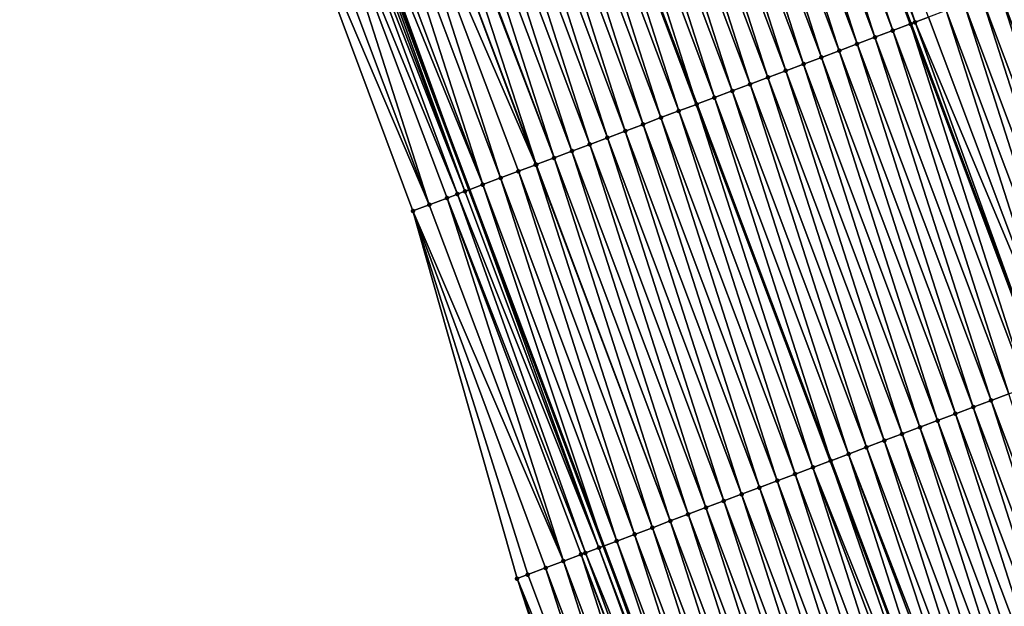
# Model space of a CAD drawing. Header units: feet. Extents: x 2007189 to 2022806, y 818621 to 837694.
# Tile 219 of 256: x 2011710 to 2011762, y 826214 to 826245. Entities that reach past the tile are written whole.
import ezdxf

# ---------------------------------------------------------------- set-up
doc = ezdxf.new("R2010")
doc.units = ezdxf.units.FT
doc.header["$MEASUREMENT"] = 0
for name, color, linetype, lineweight in [('EP_Travel Lane', 172, 'Continuous', 53), ('Road Shots', 141, 'Continuous', 100), ('Road X-Section', 40, 'Continuous', 13), ('STRIPING', 60, 'Continuous', 53)]:
    doc.layers.add(name, color=color, linetype=linetype, lineweight=lineweight)
doc.layers.add('I-77-MM17-21_SB-Surface-Border', color=7, linetype='Continuous')
doc.layers.add('I-77-MM17-21_SB-Surface-TIN', color=7, linetype='Continuous')

msp = doc.modelspace()

# ---------------------------------------------------------------- linework, layer by layer
at = {"layer": 'EP_Travel Lane'}
msp.add_polyline3d([(2011713.111879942, 826292.3793861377, 319.0083484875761), (2011719.983387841, 826273.59872087, 319.2715480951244), (2011726.953300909, 826254.6481103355, 319.5747531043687), (2011733.997875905, 826235.9314845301, 319.8235278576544), (2011741.042508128, 826217.2147066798, 320.0593405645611), (2011748.087054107, 826198.4981579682, 320.3147003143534), (2011755.326798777, 826179.4768711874, 320.5451343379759), (2011762.719385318, 826160.8945548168, 320.7722404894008), (2011770.112011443, 826142.3121389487, 320.9904713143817), (2011777.504339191, 826123.7304730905, 321.2755647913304), (2011785.078277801, 826104.7899843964, 321.503578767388), (2011792.747316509, 826086.3207787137, 321.7778036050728), (2011800.416499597, 826067.8512253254, 322.0212896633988), (2011808.085702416, 826049.3816244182, 322.2605564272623)], dxfattribs=at)
at = {"layer": 'I-77-MM17-21_SB-Surface-Border', "color": 3, "linetype": 'Continuous', "lineweight": -3}
msp.add_polyline3d([(2011805.64641768, 826048.3712826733, 322.3722156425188), (2011797.693609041, 826066.7234529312, 322.1487775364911), (2011787.124624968, 826083.9914792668, 322.0047524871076), (2011780.231277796, 826102.7823135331, 321.7206799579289), (2011772.817508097, 826121.8857885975, 321.454830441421), (2011765.762029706, 826140.600144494, 321.1653197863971), (2011756.889088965, 826158.600021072, 321.0111123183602), (2011749.86048251, 826177.324461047, 320.6826343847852), (2011742.719830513, 826196.4808427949, 320.4579383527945), (2011736.510619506, 826215.511206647, 320.1688976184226), (2011731.034645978, 826234.8175159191, 319.8865979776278), (2011724.04928346, 826253.5563896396, 319.6356774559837), (2011717.721598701, 826272.7704568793, 319.3246579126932), (2011710.386962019, 826291.3812878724, 319.0545610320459)], dxfattribs=at)
at = {"layer": 'I-77-MM17-21_SB-Surface-TIN', "color": 128, "linetype": 'Continuous', "lineweight": -3}
for points in [[(2011757.409356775, 826244.7264328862, 318.8662211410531), (2011751.064841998, 826263.7059515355, 318.5815251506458), (2011750.128742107, 826263.3542094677, 318.6138897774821)], [(2011757.409356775, 826244.7264328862, 318.8662211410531), (2011758.106650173, 826244.9884583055, 318.8432743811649), (2011751.064841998, 826263.7059515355, 318.5815251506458)], [(2011756.234481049, 826244.2849077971, 318.9021808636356), (2011749.790711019, 826263.227186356, 318.6250525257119), (2011749.192653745, 826263.0024518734, 318.6447699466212)], [(2011749.790711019, 826263.227186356, 318.6250525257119), (2011757.170561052, 826244.6366880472, 318.8732291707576), (2011750.128742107, 826263.3542094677, 318.6138897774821)], [(2011756.234481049, 826244.2849077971, 318.9021808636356), (2011757.170561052, 826244.6366880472, 318.8732291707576), (2011749.790711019, 826263.227186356, 318.6250525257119)], [(2011757.409356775, 826244.7264328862, 318.8662211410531), (2011750.128742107, 826263.3542094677, 318.6138897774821), (2011757.170561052, 826244.6366880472, 318.8732291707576)], [(2011754.36228913, 826243.5814178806, 318.9662563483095), (2011748.256561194, 826262.6506978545, 318.6760350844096), (2011747.32045844, 826262.2989709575, 318.7096139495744)], [(2011755.298394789, 826243.9331370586, 318.932019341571), (2011749.192653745, 826263.0024518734, 318.6447699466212), (2011748.256561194, 826262.6506978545, 318.6760350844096)], [(2011754.36228913, 826243.5814178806, 318.9662563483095), (2011755.298394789, 826243.9331370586, 318.932019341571), (2011748.256561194, 826262.6506978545, 318.6760350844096)], [(2011755.298394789, 826243.9331370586, 318.932019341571), (2011756.234481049, 826244.2849077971, 318.9021808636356), (2011749.192653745, 826263.0024518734, 318.6447699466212)], [(2011753.426162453, 826243.2297545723, 319.0052595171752), (2011747.32045844, 826262.2989709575, 318.7096139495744), (2011746.384345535, 826261.9472710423, 318.7454945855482)], [(2011753.426162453, 826243.2297545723, 319.0052595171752), (2011754.36228913, 826243.5814178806, 318.9662563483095), (2011747.32045844, 826262.2989709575, 318.7096139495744)], [(2011751.55391309, 826242.5264173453, 319.0823606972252), (2011745.448225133, 826261.5955910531, 318.7830750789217), (2011744.512102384, 826261.2439173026, 318.8211877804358)], [(2011752.490035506, 826242.8780919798, 319.0443237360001), (2011746.384345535, 826261.9472710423, 318.7454945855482), (2011745.448225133, 826261.5955910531, 318.7830750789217)], [(2011751.55391309, 826242.5264173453, 319.0823606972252), (2011752.490035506, 826242.8780919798, 319.0443237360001), (2011745.448225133, 826261.5955910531, 318.7830750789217)], [(2011752.490035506, 826242.8780919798, 319.0443237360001), (2011753.426162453, 826243.2297545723, 319.0052595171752), (2011746.384345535, 826261.9472710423, 318.7454945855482)], [(2011750.6177919, 826242.1747394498, 319.1201194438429), (2011744.512102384, 826261.2439173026, 318.8211877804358), (2011743.575976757, 826260.8922512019, 318.8599530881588)], [(2011750.6177919, 826242.1747394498, 319.1201194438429), (2011751.55391309, 826242.5264173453, 319.0823606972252), (2011744.512102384, 826261.2439173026, 318.8211877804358)], [(2011748.74556153, 826241.471351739, 319.1929139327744), (2011742.639851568, 826260.5405839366, 318.8986190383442), (2011741.703723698, 826260.1889237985, 318.9378929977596)], [(2011749.681677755, 826241.8230428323, 319.1562810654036), (2011743.575976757, 826260.8922512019, 318.8599530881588), (2011742.639851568, 826260.5405839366, 318.8986190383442)], [(2011748.74556153, 826241.471351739, 319.1929139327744), (2011749.681677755, 826241.8230428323, 319.1562810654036), (2011742.639851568, 826260.5405839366, 318.8986190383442)], [(2011749.681677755, 826241.8230428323, 319.1562810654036), (2011750.6177919, 826242.1747394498, 319.1201194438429), (2011743.575976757, 826260.8922512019, 318.8599530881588)], [(2011747.809444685, 826241.1196622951, 319.2296875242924), (2011741.703723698, 826260.1889237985, 318.9378929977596), (2011740.767599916, 826259.837252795, 318.9762400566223)], [(2011747.809444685, 826241.1196622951, 319.2296875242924), (2011748.74556153, 826241.471351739, 319.1929139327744), (2011741.703723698, 826260.1889237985, 318.9378929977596)], [(2011745.937229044, 826240.4162354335, 319.2991421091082), (2011739.831481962, 826259.4855662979, 319.0132653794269), (2011738.895362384, 826259.1338841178, 319.0506589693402)], [(2011746.87333742, 826240.7679473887, 319.2642889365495), (2011740.767599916, 826259.837252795, 318.9762400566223), (2011739.831481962, 826259.4855662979, 319.0132653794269)], [(2011745.937229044, 826240.4162354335, 319.2991421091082), (2011746.87333742, 826240.7679473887, 319.2642889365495), (2011739.831481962, 826259.4855662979, 319.0132653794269)], [(2011746.87333742, 826240.7679473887, 319.2642889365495), (2011747.809444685, 826241.1196622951, 319.2296875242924), (2011740.767599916, 826259.837252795, 318.9762400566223)], [(2011745.001097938, 826240.0645838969, 319.3391495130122), (2011738.884096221, 826259.1296520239, 319.0511379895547), (2011737.959232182, 826258.7822301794, 319.090461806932)], [(2011738.895362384, 826259.1338841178, 319.0506589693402), (2011738.884096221, 826259.1296520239, 319.0511379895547), (2011745.925963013, 826240.4120034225, 319.2996235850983)], [(2011745.001097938, 826240.0645838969, 319.3391495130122), (2011745.925963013, 826240.4120034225, 319.2996235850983), (2011738.884096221, 826259.1296520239, 319.0511379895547)], [(2011745.937229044, 826240.4162354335, 319.2991421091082), (2011738.895362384, 826259.1338841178, 319.0506589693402), (2011745.925963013, 826240.4120034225, 319.2996235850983)], [(2011743.128868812, 826239.3611928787, 319.4116618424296), (2011737.023110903, 826258.4305525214, 319.1282411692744), (2011736.087006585, 826258.0788297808, 319.1621746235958)], [(2011744.064973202, 826239.7129154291, 319.3777125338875), (2011737.959232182, 826258.7822301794, 319.090461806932), (2011737.023110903, 826258.4305525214, 319.1282411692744)], [(2011743.128868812, 826239.3611928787, 319.4116618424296), (2011744.064973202, 826239.7129154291, 319.3777125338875), (2011737.023110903, 826258.4305525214, 319.1282411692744)], [(2011744.064973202, 826239.7129154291, 319.3777125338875), (2011745.001097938, 826240.0645838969, 319.3391495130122), (2011737.959232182, 826258.7822301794, 319.090461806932)], [(2011742.192761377, 826239.0094784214, 319.4463015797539), (2011736.087006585, 826258.0788297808, 319.1621746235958), (2011735.150899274, 826257.7271149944, 319.1967866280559)], [(2011742.192761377, 826239.0094784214, 319.4463015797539), (2011743.128868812, 826239.3611928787, 319.4116618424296), (2011736.087006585, 826258.0788297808, 319.1621746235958)], [(2011740.320505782, 826238.3061577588, 319.5248158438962), (2011734.21477704, 826257.375439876, 319.2347826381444), (2011733.278643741, 826257.0237941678, 319.2752875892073)], [(2011741.25663441, 826238.6578158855, 319.4853706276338), (2011735.150899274, 826257.7271149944, 319.1967866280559), (2011734.21477704, 826257.375439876, 319.2347826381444)], [(2011740.320505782, 826238.3061577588, 319.5248158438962), (2011741.25663441, 826238.6578158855, 319.4853706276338), (2011734.21477704, 826257.375439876, 319.2347826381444)], [(2011741.25663441, 826238.6578158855, 319.4853706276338), (2011742.192761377, 826239.0094784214, 319.4463015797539), (2011735.150899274, 826257.7271149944, 319.1967866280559)], [(2011739.384372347, 826237.9545124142, 319.5653514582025), (2011733.278643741, 826257.0237941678, 319.2752875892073), (2011732.342501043, 826256.6721734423, 319.3179237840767)], [(2011739.384372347, 826237.9545124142, 319.5653514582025), (2011740.320505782, 826238.3061577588, 319.5248158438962), (2011733.278643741, 826257.0237941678, 319.2752875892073)], [(2011738.448237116, 826237.6028718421, 319.606294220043), (2011732.342501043, 826256.6721734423, 319.3179237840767), (2011731.406352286, 826256.3205688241, 319.3619340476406)], [(2011738.448237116, 826237.6028718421, 319.606294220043), (2011739.384372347, 826237.9545124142, 319.5653514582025), (2011732.342501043, 826256.6721734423, 319.3179237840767)], [(2011737.490032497, 826237.2429663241, 319.6500690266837), (2011730.470201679, 826255.9689691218, 319.4063636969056), (2011729.534046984, 826255.6173802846, 319.4517202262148)], [(2011737.512094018, 826237.2512521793, 319.6490207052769), (2011731.31125058, 826256.284850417, 319.3664414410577), (2011730.470201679, 826255.9689691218, 319.4063636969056)], [(2011737.490032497, 826237.2429663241, 319.6500690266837), (2011737.512094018, 826237.2512521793, 319.6490207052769), (2011730.470201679, 826255.9689691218, 319.4063636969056)], [(2011738.448237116, 826237.6028718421, 319.606294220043), (2011731.406352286, 826256.3205688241, 319.3619340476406), (2011731.31125058, 826256.284850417, 319.3664414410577)], [(2011737.512094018, 826237.2512521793, 319.6490207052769), (2011738.448237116, 826237.6028718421, 319.606294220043), (2011731.31125058, 826256.284850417, 319.3664414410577)], [(2011735.639768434, 826236.5481175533, 319.7434054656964), (2011729.534046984, 826255.6173802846, 319.4517202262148), (2011728.597884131, 826255.2658131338, 319.4989267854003)], [(2011735.639768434, 826236.5481175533, 319.7434054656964), (2011736.575938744, 826236.8996648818, 319.694508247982), (2011729.534046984, 826255.6173802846, 319.4517202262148)], [(2011736.575938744, 826236.8996648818, 319.694508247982), (2011737.490032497, 826237.2429663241, 319.6500690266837), (2011729.534046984, 826255.6173802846, 319.4517202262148)], [(2011734.703598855, 826236.1965682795, 319.7921367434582), (2011727.661726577, 826254.9142318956, 319.5449315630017), (2011727.16881318, 826254.7290797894, 319.5665647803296)], [(2011734.703598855, 826236.1965682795, 319.7921367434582), (2011728.597884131, 826255.2658131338, 319.4989267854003), (2011727.661726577, 826254.9142318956, 319.5449315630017)], [(2011734.703598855, 826236.1965682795, 319.7921367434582), (2011735.639768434, 826236.5481175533, 319.7434054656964), (2011728.597884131, 826255.2658131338, 319.4989267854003)], [(2011733.378717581, 826235.6988646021, 319.8472127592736), (2011726.443109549, 826254.4564106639, 319.5928492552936), (2011725.789529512, 826254.2107556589, 319.6101747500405)], [(2011733.767460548, 826235.8449358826, 319.8337769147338), (2011726.72560224, 826254.5625623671, 319.5834044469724), (2011726.443109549, 826254.4564106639, 319.5928492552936)], [(2011733.378717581, 826235.6988646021, 319.8472127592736), (2011733.767460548, 826235.8449358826, 319.8337769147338), (2011726.443109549, 826254.4564106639, 319.5928492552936)], [(2011733.767460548, 826235.8449358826, 319.8337769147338), (2011726.953300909, 826254.6481103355, 319.5747531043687), (2011726.72560224, 826254.5625623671, 319.5834044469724)], [(2011727.16881318, 826254.7290797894, 319.5665647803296), (2011726.953300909, 826254.6481103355, 319.5747531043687), (2011733.997875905, 826235.9314845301, 319.8235278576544)], [(2011733.767460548, 826235.8449358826, 319.8337769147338), (2011733.997875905, 826235.9314845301, 319.8235278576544), (2011726.953300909, 826254.6481103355, 319.5747531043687)], [(2011734.703598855, 826236.1965682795, 319.7921367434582), (2011727.16881318, 826254.7290797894, 319.5665647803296), (2011733.997875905, 826235.9314845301, 319.8235278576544)], [(2011731.895352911, 826235.1412219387, 319.8787409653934), (2011724.853500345, 826253.858833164, 319.6270674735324), (2011724.04928346, 826253.5563896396, 319.6356774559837)], [(2011731.895352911, 826235.1412219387, 319.8787409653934), (2011725.789529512, 826254.2107556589, 319.6101747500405), (2011724.853500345, 826253.858833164, 319.6270674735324)], [(2011731.895352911, 826235.1412219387, 319.8787409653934), (2011732.831380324, 826235.4931490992, 319.8622466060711), (2011725.789529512, 826254.2107556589, 319.6101747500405)], [(2011732.831380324, 826235.4931490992, 319.8622466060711), (2011733.378717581, 826235.6988646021, 319.8472127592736), (2011725.789529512, 826254.2107556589, 319.6101747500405)], [(2011731.034645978, 826234.8175159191, 319.8865979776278), (2011731.895352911, 826235.1412219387, 319.8787409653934), (2011724.04928346, 826253.5563896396, 319.6356774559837)], [(2011768.893023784, 826227.67746221, 318.9356929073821), (2011762.78722407, 826246.7469329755, 318.6617482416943), (2011761.851114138, 826246.3952251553, 318.6969541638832)], [(2011767.020788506, 826226.9740875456, 319.0096005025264), (2011760.915006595, 826246.0435109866, 318.7316185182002), (2011759.978891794, 826245.6918161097, 318.7679286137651)], [(2011767.956906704, 826227.3257733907, 318.9725198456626), (2011761.851114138, 826246.3952251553, 318.6969541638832), (2011760.915006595, 826246.0435109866, 318.7316185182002)], [(2011767.020788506, 826226.9740875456, 319.0096005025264), (2011767.956906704, 826227.3257733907, 318.9725198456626), (2011760.915006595, 826246.0435109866, 318.7316185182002)], [(2011767.956906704, 826227.3257733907, 318.9725198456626), (2011768.893023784, 826227.67746221, 318.9356929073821), (2011761.851114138, 826246.3952251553, 318.6969541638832)], [(2011766.084663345, 826226.6224202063, 319.0482598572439), (2011759.978891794, 826245.6918161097, 318.7679286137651), (2011759.042768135, 826245.3401447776, 318.8062472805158)], [(2011766.084663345, 826226.6224202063, 319.0482598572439), (2011767.020788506, 826226.9740875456, 319.0096005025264), (2011759.978891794, 826245.6918161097, 318.7679286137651)], [(2011765.148540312, 826226.270747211, 319.0864366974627), (2011758.106650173, 826244.9884583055, 318.8432743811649), (2011757.409356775, 826244.7264328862, 318.8662211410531)], [(2011765.148540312, 826226.270747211, 319.0864366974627), (2011759.042768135, 826245.3401447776, 318.8062472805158), (2011758.106650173, 826244.9884583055, 318.8432743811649)], [(2011765.148540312, 826226.270747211, 319.0864366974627), (2011766.084663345, 826226.6224202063, 319.0482598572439), (2011759.042768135, 826245.3401447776, 318.8062472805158)], [(2011763.276347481, 826225.5672597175, 319.1507190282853), (2011757.170561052, 826244.6366880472, 318.8732291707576), (2011756.234481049, 826244.2849077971, 318.9021808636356)], [(2011757.409356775, 826244.7264328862, 318.8662211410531), (2011757.170561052, 826244.6366880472, 318.8732291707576), (2011764.212430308, 826225.9190328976, 319.121159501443)], [(2011763.276347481, 826225.5672597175, 319.1507190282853), (2011764.212430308, 826225.9190328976, 319.121159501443), (2011757.170561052, 826244.6366880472, 318.8732291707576)], [(2011765.148540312, 826226.270747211, 319.0864366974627), (2011757.409356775, 826244.7264328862, 318.8662211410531), (2011764.212430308, 826225.9190328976, 319.121159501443)], [(2011761.404146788, 826224.8637931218, 319.2167840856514), (2011755.298394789, 826243.9331370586, 318.932019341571), (2011754.36228913, 826243.5814178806, 318.9662563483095)], [(2011762.340258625, 826225.215495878, 319.1811460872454), (2011756.234481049, 826244.2849077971, 318.9021808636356), (2011755.298394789, 826243.9331370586, 318.932019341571)], [(2011761.404146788, 826224.8637931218, 319.2167840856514), (2011762.340258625, 826225.215495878, 319.1811460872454), (2011755.298394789, 826243.9331370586, 318.932019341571)], [(2011762.340258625, 826225.215495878, 319.1811460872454), (2011763.276347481, 826225.5672597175, 319.1507190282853), (2011756.234481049, 826244.2849077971, 318.9021808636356)], [(2011760.468042, 826224.5120716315, 319.2508239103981), (2011754.36228913, 826243.5814178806, 318.9662563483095), (2011753.426162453, 826243.2297545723, 319.0052595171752)], [(2011760.468042, 826224.5120716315, 319.2508239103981), (2011761.404146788, 826224.8637931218, 319.2167840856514), (2011754.36228913, 826243.5814178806, 318.9662563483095)], [(2011759.531924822, 826224.1603830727, 319.2876730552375), (2011753.426162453, 826243.2297545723, 319.0052595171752), (2011752.490035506, 826242.8780919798, 319.0443237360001)], [(2011759.531924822, 826224.1603830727, 319.2876730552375), (2011760.468042, 826224.5120716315, 319.2508239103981), (2011753.426162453, 826243.2297545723, 319.0052595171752)], [(2011757.659664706, 826223.4570744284, 319.3672127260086), (2011751.55391309, 826242.5264173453, 319.0823606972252), (2011750.6177919, 826242.1747394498, 319.1201194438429)], [(2011758.595786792, 826223.808749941, 319.3292506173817), (2011752.490035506, 826242.8780919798, 319.0443237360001), (2011751.55391309, 826242.5264173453, 319.0823606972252)], [(2011757.659664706, 826223.4570744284, 319.3672127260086), (2011758.595786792, 826223.808749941, 319.3292506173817), (2011751.55391309, 826242.5264173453, 319.0823606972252)], [(2011758.595786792, 826223.808749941, 319.3292506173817), (2011759.531924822, 826224.1603830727, 319.2876730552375), (2011752.490035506, 826242.8780919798, 319.0443237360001)], [(2011756.723554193, 826223.1053681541, 319.4025505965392), (2011750.6177919, 826242.1747394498, 319.1201194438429), (2011749.681677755, 826241.8230428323, 319.1562810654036)], [(2011756.723554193, 826223.1053681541, 319.4025505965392), (2011757.659664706, 826223.4570744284, 319.3672127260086), (2011750.6177919, 826242.1747394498, 319.1201194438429)], [(2011754.851306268, 826222.4020271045, 319.4793257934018), (2011748.74556153, 826241.471351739, 319.1929139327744), (2011747.809444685, 826241.1196622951, 319.2296875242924)], [(2011755.787427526, 826222.7537048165, 319.441551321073), (2011749.681677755, 826241.8230428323, 319.1562810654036), (2011748.74556153, 826241.471351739, 319.1929139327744)], [(2011754.851306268, 826222.4020271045, 319.4793257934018), (2011755.787427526, 826222.7537048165, 319.441551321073), (2011748.74556153, 826241.471351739, 319.1929139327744)], [(2011755.787427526, 826222.7537048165, 319.441551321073), (2011756.723554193, 826223.1053681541, 319.4025505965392), (2011749.681677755, 826241.8230428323, 319.1562810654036)], [(2011753.91521548, 826222.0502683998, 319.5101909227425), (2011747.809444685, 826241.1196622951, 319.2296875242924), (2011746.87333742, 826240.7679473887, 319.2642889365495)], [(2011753.91521548, 826222.0502683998, 319.5101909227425), (2011754.851306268, 826222.4020271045, 319.4793257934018), (2011747.809444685, 826241.1196622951, 319.2296875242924)], [(2011752.042973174, 826221.3469124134, 319.5856918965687), (2011745.925963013, 826240.4120034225, 319.2996235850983), (2011745.001097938, 826240.0645838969, 319.3391495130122)], [(2011745.937229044, 826240.4162354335, 319.2991421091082), (2011745.925963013, 826240.4120034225, 319.2996235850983), (2011752.967848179, 826221.6943059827, 319.5439470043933)], [(2011752.042973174, 826221.3469124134, 319.5856918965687), (2011752.967848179, 826221.6943059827, 319.5439470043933), (2011745.925963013, 826240.4120034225, 319.2996235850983)], [(2011752.979114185, 826221.6985376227, 319.5434385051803), (2011746.87333742, 826240.7679473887, 319.2642889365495), (2011745.937229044, 826240.4162354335, 319.2991421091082)], [(2011752.979114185, 826221.6985376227, 319.5434385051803), (2011745.937229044, 826240.4162354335, 319.2991421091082), (2011752.967848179, 826221.6943059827, 319.5439470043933)], [(2011752.979114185, 826221.6985376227, 319.5434385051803), (2011753.91521548, 826222.0502683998, 319.5101909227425), (2011746.87333742, 826240.7679473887, 319.2642889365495)], [(2011751.106842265, 826220.9952603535, 319.6256547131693), (2011745.001097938, 826240.0645838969, 319.3391495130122), (2011744.064973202, 826239.7129154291, 319.3777125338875)], [(2011751.106842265, 826220.9952603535, 319.6256547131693), (2011752.042973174, 826221.3469124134, 319.5856918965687), (2011745.001097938, 826240.0645838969, 319.3391495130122)], [(2011749.234647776, 826220.2917772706, 319.6903132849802), (2011743.128868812, 826239.3611928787, 319.4116618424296), (2011742.192761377, 826239.0094784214, 319.4463015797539)], [(2011750.170748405, 826220.6435098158, 319.6572165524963), (2011744.064973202, 826239.7129154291, 319.3777125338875), (2011743.128868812, 826239.3611928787, 319.4116618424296)], [(2011749.234647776, 826220.2917772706, 319.6903132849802), (2011750.170748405, 826220.6435098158, 319.6572165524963), (2011743.128868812, 826239.3611928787, 319.4116618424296)], [(2011750.170748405, 826220.6435098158, 319.6572165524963), (2011751.106842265, 826220.9952603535, 319.6256547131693), (2011744.064973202, 826239.7129154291, 319.3777125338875)], [(2011748.298532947, 826219.9400824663, 319.7266296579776), (2011742.192761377, 826239.0094784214, 319.4463015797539), (2011741.25663441, 826238.6578158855, 319.4853706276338)], [(2011748.298532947, 826219.9400824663, 319.7266296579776), (2011749.234647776, 826220.2917772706, 319.6903132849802), (2011742.192761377, 826239.0094784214, 319.4463015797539)], [(2011746.426260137, 826219.2368075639, 319.8090477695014), (2011740.320505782, 826238.3061577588, 319.5248158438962), (2011739.384372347, 826237.9545124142, 319.5653514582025)], [(2011747.362401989, 826219.5884305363, 319.7666035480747), (2011741.25663441, 826238.6578158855, 319.4853706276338), (2011740.320505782, 826238.3061577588, 319.5248158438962)], [(2011746.426260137, 826219.2368075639, 319.8090477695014), (2011747.362401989, 826219.5884305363, 319.7666035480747), (2011740.320505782, 826238.3061577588, 319.5248158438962)], [(2011747.362401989, 826219.5884305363, 319.7666035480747), (2011748.298532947, 826219.9400824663, 319.7266296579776), (2011741.25663441, 826238.6578158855, 319.4853706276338)], [(2011745.490117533, 826218.8851865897, 319.8516624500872), (2011739.384372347, 826237.9545124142, 319.5653514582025), (2011738.448237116, 826237.6028718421, 319.606294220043)], [(2011745.490117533, 826218.8851865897, 319.8516624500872), (2011746.426260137, 826219.2368075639, 319.8090477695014), (2011739.384372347, 826237.9545124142, 319.5653514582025)], [(2011743.617843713, 826218.1819143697, 319.9343094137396), (2011737.490032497, 826237.2429663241, 319.6500690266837), (2011736.575938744, 826236.8996648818, 319.694508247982)], [(2011744.55397899, 826218.5335548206, 319.8933562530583), (2011737.512094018, 826237.2512521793, 319.6490207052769), (2011737.490032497, 826237.2429663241, 319.6500690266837)], [(2011743.617843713, 826218.1819143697, 319.9343094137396), (2011744.55397899, 826218.5335548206, 319.8933562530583), (2011737.490032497, 826237.2429663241, 319.6500690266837)], [(2011744.55397899, 826218.5335548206, 319.8933562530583), (2011738.448237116, 826237.6028718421, 319.606294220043), (2011737.512094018, 826237.2512521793, 319.6490207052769)], [(2011744.55397899, 826218.5335548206, 319.8933562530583), (2011745.490117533, 826218.8851865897, 319.8516624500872), (2011738.448237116, 826237.6028718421, 319.606294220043)], [(2011742.681695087, 826217.8303094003, 319.9782894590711), (2011736.575938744, 826236.8996648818, 319.694508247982), (2011735.639768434, 826236.5481175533, 319.7434054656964)], [(2011742.681695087, 826217.8303094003, 319.9782894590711), (2011743.617843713, 826218.1819143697, 319.9343094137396), (2011736.575938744, 826236.8996648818, 319.694508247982)], [(2011734.703598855, 826236.1965682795, 319.7921367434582), (2011733.997875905, 826235.9314845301, 319.8235278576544), (2011741.042508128, 826217.2147066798, 320.0593405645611)], [(2011741.745528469, 826217.4787522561, 320.0263493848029), (2011735.639768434, 826236.5481175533, 319.7434054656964), (2011734.703598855, 826236.1965682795, 319.7921367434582)], [(2011741.745528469, 826217.4787522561, 320.0263493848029), (2011734.703598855, 826236.1965682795, 319.7921367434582), (2011741.042508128, 826217.2147066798, 320.0593405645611)], [(2011741.745528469, 826217.4787522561, 320.0263493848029), (2011742.681695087, 826217.8303094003, 319.9782894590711), (2011735.639768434, 826236.5481175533, 319.7434054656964)], [(2011740.097873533, 826216.8598182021, 320.0965233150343), (2011733.378717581, 826235.6988646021, 319.8472127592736), (2011732.831380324, 826235.4931490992, 319.8622466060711)], [(2011740.809380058, 826217.1271467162, 320.0702807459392), (2011733.767460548, 826235.8449358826, 319.8337769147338), (2011733.378717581, 826235.6988646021, 319.8472127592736)], [(2011740.097873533, 826216.8598182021, 320.0965233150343), (2011740.809380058, 826217.1271467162, 320.0702807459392), (2011733.378717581, 826235.6988646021, 319.8472127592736)], [(2011740.809380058, 826217.1271467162, 320.0702807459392), (2011733.997875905, 826235.9314845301, 319.8235278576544), (2011733.767460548, 826235.8449358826, 319.8337769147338)], [(2011740.809380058, 826217.1271467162, 320.0702807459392), (2011741.042508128, 826217.2147066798, 320.0593405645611), (2011733.997875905, 826235.9314845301, 319.8235278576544)], [(2011738.937221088, 826216.4235692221, 320.1268852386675), (2011731.895352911, 826235.1412219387, 319.8787409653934), (2011731.034645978, 826234.8175159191, 319.8865979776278)], [(2011738.937221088, 826216.4235692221, 320.1268852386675), (2011732.831380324, 826235.4931490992, 319.8622466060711), (2011731.895352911, 826235.1412219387, 319.8787409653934)], [(2011738.937221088, 826216.4235692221, 320.1268852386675), (2011739.873279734, 826216.775413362, 320.1033084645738), (2011732.831380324, 826235.4931490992, 319.8622466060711)], [(2011739.873279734, 826216.775413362, 320.1033084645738), (2011740.097873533, 826216.8598182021, 320.0965233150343), (2011732.831380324, 826235.4931490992, 319.8622466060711)], [(2011736.510619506, 826215.511206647, 320.1688976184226), (2011737.065162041, 826215.7197261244, 320.1608315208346), (2011731.034645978, 826234.8175159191, 319.8865979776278)], [(2011737.065162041, 826215.7197261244, 320.1608315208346), (2011738.001183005, 826216.0716704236, 320.1457991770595), (2011731.034645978, 826234.8175159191, 319.8865979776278)], [(2011738.001183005, 826216.0716704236, 320.1457991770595), (2011738.937221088, 826216.4235692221, 320.1268852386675), (2011731.034645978, 826234.8175159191, 319.8865979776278)], [(2011767.509926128, 826205.7943765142, 319.4953494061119), (2011761.404146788, 826224.8637931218, 319.2167840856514), (2011760.468042, 826224.5120716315, 319.2508239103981)], [(2011768.446050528, 826206.1460458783, 319.4568627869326), (2011762.340258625, 826225.215495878, 319.1811460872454), (2011761.404146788, 826224.8637931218, 319.2167840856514)], [(2011767.509926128, 826205.7943765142, 319.4953494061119), (2011768.446050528, 826206.1460458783, 319.4568627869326), (2011761.404146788, 826224.8637931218, 319.2167840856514)], [(2011766.57378171, 826205.442760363, 319.5383755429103), (2011760.468042, 826224.5120716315, 319.2508239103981), (2011759.531924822, 826224.1603830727, 319.2876730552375)], [(2011766.57378171, 826205.442760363, 319.5383755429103), (2011767.509926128, 826205.7943765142, 319.4953494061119), (2011760.468042, 826224.5120716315, 319.2508239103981)], [(2011764.701520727, 826204.7394540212, 319.6181116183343), (2011758.595786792, 826223.808749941, 319.3292506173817), (2011757.659664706, 826223.4570744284, 319.3672127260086)], [(2011765.637648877, 826205.091113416, 319.5787745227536), (2011759.531924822, 826224.1603830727, 319.2876730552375), (2011758.595786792, 826223.808749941, 319.3292506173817)], [(2011764.701520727, 826204.7394540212, 319.6181116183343), (2011765.637648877, 826205.091113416, 319.5787745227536), (2011758.595786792, 826223.808749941, 319.3292506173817)], [(2011765.637648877, 826205.091113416, 319.5787745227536), (2011766.57378171, 826205.442760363, 319.5383755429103), (2011759.531924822, 826224.1603830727, 319.2876730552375)], [(2011763.765394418, 826204.3877897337, 319.6570313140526), (2011757.659664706, 826223.4570744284, 319.3672127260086), (2011756.723554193, 826223.1053681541, 319.4025505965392)], [(2011763.765394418, 826204.3877897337, 319.6570313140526), (2011764.701520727, 826204.7394540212, 319.6181116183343), (2011757.659664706, 826223.4570744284, 319.3672127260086)], [(2011761.893136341, 826203.6844756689, 319.7361085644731), (2011755.787427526, 826222.7537048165, 319.441551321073), (2011754.851306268, 826222.4020271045, 319.4793257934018)], [(2011762.829261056, 826204.0361441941, 319.6975503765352), (2011756.723554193, 826223.1053681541, 319.4025505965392), (2011755.787427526, 826222.7537048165, 319.441551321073)], [(2011761.893136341, 826203.6844756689, 319.7361085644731), (2011762.829261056, 826204.0361441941, 319.6975503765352), (2011755.787427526, 826222.7537048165, 319.441551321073)], [(2011762.829261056, 826204.0361441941, 319.6975503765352), (2011763.765394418, 826204.3877897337, 319.6570313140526), (2011756.723554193, 826223.1053681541, 319.4025505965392)], [(2011761.156308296, 826203.4076031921, 319.7610344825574), (2011754.851306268, 826222.4020271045, 319.4793257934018), (2011753.91521548, 826222.0502683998, 319.5101909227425)], [(2011761.156308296, 826203.4076031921, 319.7610344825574), (2011761.893136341, 826203.6844756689, 319.7361085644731), (2011754.851306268, 826222.4020271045, 319.4793257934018)], [(2011759.501362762, 826202.7857968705, 319.82153576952), (2011752.967848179, 826221.6943059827, 319.5439470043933), (2011752.042973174, 826221.3469124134, 319.5856918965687)], [(2011752.979114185, 826221.6985376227, 319.5434385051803), (2011752.967848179, 826221.6943059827, 319.5439470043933), (2011760.009690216, 826202.9767231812, 319.7980493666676)], [(2011759.501362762, 826202.7857968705, 319.82153576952), (2011760.009690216, 826202.9767231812, 319.7980493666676), (2011752.967848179, 826221.6943059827, 319.5439470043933)], [(2011760.020956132, 826202.9809546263, 319.7975288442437), (2011753.91521548, 826222.0502683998, 319.5101909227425), (2011752.979114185, 826221.6985376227, 319.5434385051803)], [(2011760.020956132, 826202.9809546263, 319.7975288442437), (2011752.979114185, 826221.6985376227, 319.5434385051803), (2011760.009690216, 826202.9767231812, 319.7980493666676)], [(2011760.020956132, 826202.9809546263, 319.7975288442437), (2011760.95704693, 826203.3327133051, 319.7666615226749), (2011753.91521548, 826222.0502683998, 319.5101909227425)], [(2011760.95704693, 826203.3327133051, 319.7666615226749), (2011761.156308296, 826203.4076031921, 319.7610344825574), (2011753.91521548, 826222.0502683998, 319.5101909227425)], [(2011758.148684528, 826202.2776765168, 319.8796733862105), (2011752.042973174, 826221.3469124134, 319.5856918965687), (2011751.106842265, 826220.9952603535, 319.6256547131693)], [(2011758.148684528, 826202.2776765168, 319.8796733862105), (2011759.084800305, 826202.6293687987, 319.8431418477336), (2011752.042973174, 826221.3469124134, 319.5856918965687)], [(2011759.084800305, 826202.6293687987, 319.8431418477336), (2011759.501362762, 826202.7857968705, 319.82153576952), (2011752.042973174, 826221.3469124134, 319.5856918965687)], [(2011757.212595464, 826201.9259132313, 319.9101477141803), (2011751.106842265, 826220.9952603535, 319.6256547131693), (2011750.170748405, 826220.6435098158, 319.6572165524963)], [(2011757.212595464, 826201.9259132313, 319.9101477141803), (2011758.148684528, 826202.2776765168, 319.8796733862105), (2011751.106842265, 826220.9952603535, 319.6256547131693)], [(2011755.340371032, 826201.2225097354, 319.9815957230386), (2011749.234647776, 826220.2917772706, 319.6903132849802), (2011748.298532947, 826219.9400824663, 319.7266296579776)], [(2011756.276489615, 826201.5741945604, 319.944428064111), (2011750.170748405, 826220.6435098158, 319.6572165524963), (2011749.234647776, 826220.2917772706, 319.6903132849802)], [(2011755.340371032, 826201.2225097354, 319.9815957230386), (2011756.276489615, 826201.5741945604, 319.944428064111), (2011749.234647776, 826220.2917772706, 319.6903132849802)], [(2011756.276489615, 826201.5741945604, 319.944428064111), (2011757.212595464, 826201.9259132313, 319.9101477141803), (2011750.170748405, 826220.6435098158, 319.6572165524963)], [(2011754.404236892, 826200.870866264, 320.0222912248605), (2011748.298532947, 826219.9400824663, 319.7266296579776), (2011747.362401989, 826219.5884305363, 319.7666035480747)], [(2011754.404236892, 826200.870866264, 320.0222912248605), (2011755.340371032, 826201.2225097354, 319.9815957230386), (2011748.298532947, 826219.9400824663, 319.7266296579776)], [(2011752.531955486, 826200.1676142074, 320.1066582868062), (2011746.426260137, 826219.2368075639, 319.8090477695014), (2011745.490117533, 826218.8851865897, 319.8516624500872)], [(2011753.468097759, 826200.5192360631, 320.0641187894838), (2011747.362401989, 826219.5884305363, 319.7666035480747), (2011746.426260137, 826219.2368075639, 319.8090477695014)], [(2011752.531955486, 826200.1676142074, 320.1066582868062), (2011753.468097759, 826200.5192360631, 320.0641187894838), (2011746.426260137, 826219.2368075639, 319.8090477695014)], [(2011753.468097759, 826200.5192360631, 320.0641187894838), (2011754.404236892, 826200.870866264, 320.0222912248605), (2011747.362401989, 826219.5884305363, 319.7666035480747)], [(2011751.595816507, 826199.8159835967, 320.1484509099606), (2011745.490117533, 826218.8851865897, 319.8516624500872), (2011744.55397899, 826218.5335548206, 319.8933562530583)], [(2011751.595816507, 826199.8159835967, 320.1484509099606), (2011752.531955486, 826200.1676142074, 320.1066582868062), (2011745.490117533, 826218.8851865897, 319.8516624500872)], [(2011749.723526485, 826199.1127544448, 320.2347719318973), (2011743.617843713, 826218.1819143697, 319.9343094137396), (2011742.681695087, 826217.8303094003, 319.9782894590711)], [(2011750.659678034, 826199.4643516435, 320.1901289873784), (2011744.55397899, 826218.5335548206, 319.8933562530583), (2011743.617843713, 826218.1819143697, 319.9343094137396)], [(2011749.723526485, 826199.1127544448, 320.2347719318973), (2011750.659678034, 826199.4643516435, 320.1901289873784), (2011743.617843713, 826218.1819143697, 319.9343094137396)], [(2011750.659678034, 826199.4643516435, 320.1901289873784), (2011751.595816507, 826199.8159835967, 320.1484509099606), (2011744.55397899, 826218.5335548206, 319.8933562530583)], [(2011748.78737059, 826198.7611687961, 320.280400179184), (2011742.681695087, 826217.8303094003, 319.9782894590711), (2011741.745528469, 826217.4787522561, 320.0263493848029)], [(2011748.78737059, 826198.7611687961, 320.280400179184), (2011749.723526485, 826199.1127544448, 320.2347719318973), (2011742.681695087, 826217.8303094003, 319.9782894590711)], [(2011747.641265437, 826198.3307181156, 320.3350784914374), (2011740.809380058, 826217.1271467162, 320.0702807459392), (2011740.097873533, 826216.8598182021, 320.0965233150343)], [(2011747.851213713, 826198.4095857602, 320.3262513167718), (2011741.042508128, 826217.2147066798, 320.0593405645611), (2011740.809380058, 826217.1271467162, 320.0702807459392)], [(2011747.641265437, 826198.3307181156, 320.3350784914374), (2011747.851213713, 826198.4095857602, 320.3262513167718), (2011740.809380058, 826217.1271467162, 320.0702807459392)], [(2011741.745528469, 826217.4787522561, 320.0263493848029), (2011741.042508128, 826217.2147066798, 320.0593405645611), (2011748.087054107, 826198.4981579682, 320.3147003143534)], [(2011747.851213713, 826198.4095857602, 320.3262513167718), (2011748.087054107, 826198.4981579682, 320.3147003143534), (2011741.042508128, 826217.2147066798, 320.0593405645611)], [(2011748.78737059, 826198.7611687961, 320.280400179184), (2011741.745528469, 826217.4787522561, 320.0263493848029), (2011748.087054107, 826198.4981579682, 320.3147003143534)], [(2011745.979037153, 826197.7060550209, 320.3868443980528), (2011739.873279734, 826216.775413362, 320.1033084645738), (2011738.937221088, 826216.4235692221, 320.1268852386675)], [(2011747.015771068, 826198.0956960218, 320.3573847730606), (2011740.097873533, 826216.8598182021, 320.0965233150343), (2011739.873279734, 826216.775413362, 320.1033084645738)], [(2011745.979037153, 826197.7060550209, 320.3868443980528), (2011746.915108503, 826198.057865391, 320.3603867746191), (2011739.873279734, 826216.775413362, 320.1033084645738)], [(2011746.915108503, 826198.057865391, 320.3603867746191), (2011747.015771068, 826198.0956960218, 320.3573847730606), (2011739.873279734, 826216.775413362, 320.1033084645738)], [(2011747.015771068, 826198.0956960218, 320.3573847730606), (2011747.641265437, 826198.3307181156, 320.3350784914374), (2011740.097873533, 826216.8598182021, 320.0965233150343)], [(2011744.106917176, 826197.0023738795, 320.43460691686), (2011738.001183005, 826216.0716704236, 320.1457991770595), (2011737.065162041, 826215.7197261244, 320.1608315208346)], [(2011745.04297061, 826197.3542318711, 320.4122118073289), (2011738.937221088, 826216.4235692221, 320.1268852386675), (2011738.001183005, 826216.0716704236, 320.1457991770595)], [(2011744.106917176, 826197.0023738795, 320.43460691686), (2011745.04297061, 826197.3542318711, 320.4122118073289), (2011738.001183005, 826216.0716704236, 320.1457991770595)], [(2011745.04297061, 826197.3542318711, 320.4122118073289), (2011745.979037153, 826197.7060550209, 320.3868443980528), (2011738.937221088, 826216.4235692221, 320.1268852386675)], [(2011744.106917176, 826197.0023738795, 320.43460691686), (2011737.065162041, 826215.7197261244, 320.1608315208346), (2011736.510619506, 826215.511206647, 320.1688976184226)], [(2011742.719830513, 826196.4808427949, 320.4579383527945), (2011743.170886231, 826196.6504561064, 320.4519021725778), (2011736.510619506, 826215.511206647, 320.1688976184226)], [(2011743.170886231, 826196.6504561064, 320.4519021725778), (2011744.106917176, 826197.0023738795, 320.43460691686), (2011736.510619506, 826215.511206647, 320.1688976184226)]]:
    msp.add_3dface(points, dxfattribs=at)
at = {"layer": 'Road Shots', "lineweight": 100}
for p in [(2011757.1705634, 826244.6366889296, 318.8732290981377), (2011757.409356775, 826244.7264328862, 318.8662211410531), (2011755.298394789, 826243.9331370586, 318.932019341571), (2011756.234481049, 826244.2849077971, 318.9021808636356), (2011754.36228913, 826243.5814178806, 318.9662563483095), (2011753.426162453, 826243.2297545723, 319.0052595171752), (2011751.55391309, 826242.5264173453, 319.0823606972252), (2011752.490035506, 826242.8780919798, 319.0443237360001), (2011750.6177919, 826242.1747394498, 319.1201194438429), (2011748.74556153, 826241.471351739, 319.1929139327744), (2011749.681677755, 826241.8230428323, 319.1562810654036), (2011747.809444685, 826241.1196622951, 319.2296875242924), (2011745.937229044, 826240.4162354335, 319.2991421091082), (2011746.87333742, 826240.7679473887, 319.2642889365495), (2011745.001097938, 826240.0645838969, 319.3391495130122), (2011743.128868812, 826239.3611928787, 319.4116618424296), (2011744.064973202, 826239.7129154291, 319.3777125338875), (2011742.192761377, 826239.0094784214, 319.4463015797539), (2011740.320505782, 826238.3061577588, 319.5248158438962), (2011741.25663441, 826238.6578158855, 319.4853706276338), (2011739.384372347, 826237.9545124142, 319.5653514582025), (2011737.490032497, 826237.2429663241, 319.6500690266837), (2011737.512094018, 826237.2512521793, 319.6490207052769), (2011738.448237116, 826237.6028718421, 319.606294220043), (2011736.575938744, 826236.8996648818, 319.694508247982), (2011734.703598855, 826236.1965682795, 319.7921367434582), (2011735.639768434, 826236.5481175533, 319.7434054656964), (2011733.378717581, 826235.6988646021, 319.8472127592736), (2011733.767460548, 826235.8449358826, 319.8337769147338), (2011731.895352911, 826235.1412219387, 319.8787409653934), (2011732.831380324, 826235.4931490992, 319.8622466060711), (2011731.034645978, 826234.8175159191, 319.8865979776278), (2011731.034645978, 826234.8175159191, 319.8865979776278), (2011761.404146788, 826224.8637931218, 319.2167840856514), (2011760.468042, 826224.5120716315, 319.2508239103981), (2011758.595786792, 826223.808749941, 319.3292506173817), (2011759.531924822, 826224.1603830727, 319.2876730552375), (2011757.659664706, 826223.4570744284, 319.3672127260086), (2011755.787427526, 826222.7537048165, 319.441551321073), (2011756.723554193, 826223.1053681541, 319.4025505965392), (2011754.851306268, 826222.4020271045, 319.4793257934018), (2011752.979114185, 826221.6985376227, 319.5434385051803), (2011753.91521548, 826222.0502683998, 319.5101909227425), (2011752.042973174, 826221.3469124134, 319.5856918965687), (2011751.106842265, 826220.9952603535, 319.6256547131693), (2011749.234647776, 826220.2917772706, 319.6903132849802), (2011750.170748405, 826220.6435098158, 319.6572165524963), (2011748.298532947, 826219.9400824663, 319.7266296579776), (2011746.426260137, 826219.2368075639, 319.8090477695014), (2011747.362401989, 826219.5884305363, 319.7666035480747), (2011745.490117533, 826218.8851865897, 319.8516624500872), (2011743.617843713, 826218.1819143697, 319.9343094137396), (2011744.55397899, 826218.5335548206, 319.8933562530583), (2011742.681695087, 826217.8303094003, 319.9782894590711), (2011740.809380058, 826217.1271467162, 320.0702807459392), (2011741.745528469, 826217.4787522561, 320.0263493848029), (2011739.873279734, 826216.775413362, 320.1033084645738), (2011740.097873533, 826216.8598182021, 320.0965233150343), (2011738.001183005, 826216.0716704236, 320.1457991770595), (2011738.937221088, 826216.4235692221, 320.1268852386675), (2011736.510619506, 826215.511206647, 320.1688976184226), (2011736.510619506, 826215.511206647, 320.1688976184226), (2011737.065162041, 826215.7197261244, 320.1608315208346)]:
    msp.add_point(p, dxfattribs=at)
at = {"layer": 'Road X-Section', "extrusion": (0.3520928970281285, -0.9358812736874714, 0.01252331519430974), "elevation": -64937.47931114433, "flags": 128}
msp.add_lwpolyline([(2173868.203869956, 1131.515462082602), (2173867.203869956, 1131.564463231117), (2173866.203869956, 1131.613924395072), (2173865.203869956, 1131.65889617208), (2173864.203869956, 1131.702926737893), (2173863.203869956, 1131.748019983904), (2173862.203869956, 1131.793751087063), (2173861.203869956, 1131.836588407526), (2173860.586113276, 1131.861833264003), (2173860.203869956, 1131.876204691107), (2173859.203869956, 1131.912412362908), (2173858.203869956, 1131.947278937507), (2173857.203869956, 1131.983039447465), (2173856.203869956, 1132.018248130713), (2173855.203869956, 1132.052915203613), (2173854.203869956, 1132.089228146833), (2173853.203869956, 1132.127549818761), (2173852.203869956, 1132.164579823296), (2173851.458970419, 1132.187528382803), (2173851.203869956, 1132.194536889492), (2173850.203869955, 1132.223490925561), (2173849.203869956, 1132.253331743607), (2173848.203869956, 1132.287571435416), (2173847.203869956, 1132.32657766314), (2173846.203869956, 1132.365644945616), (2173845.203869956, 1132.403684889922), (2173844.203869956, 1132.441446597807), (2173843.203869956, 1132.477611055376), (2173842.203869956, 1132.514246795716), (2173841.203869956, 1132.551023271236), (2173840.203869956, 1132.585627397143), (2173839.203869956, 1132.620483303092), (2173838.203869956, 1132.660493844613), (2173837.203869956, 1132.699059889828), (2173836.203869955, 1132.733011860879), (2173835.203869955, 1132.767654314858), (2173834.203869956, 1132.806726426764), (2173833.203869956, 1132.846174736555), (2173832.203869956, 1132.886713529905), (2173831.203869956, 1132.92765950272), (2173830.203869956, 1132.970389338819), (2173830.180303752, 1132.971437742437), (2173829.203869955, 1133.015880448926), (2173828.203869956, 1133.06478150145), (2173827.203869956, 1133.113516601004), (2173826.203869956, 1133.155160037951), (2173825.788589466, 1133.16859693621), (2173825.203869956, 1133.183631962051), (2173824.203869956, 1133.200127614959), (2173823.284303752, 1133.207985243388), (2173823.284303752, 1133.207985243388)], dxfattribs=at)
at = {"layer": 'Road X-Section', "extrusion": (0.3520928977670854, -0.9358812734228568, 0.01252331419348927), "elevation": -64917.47760622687, "flags": 128}
msp.add_lwpolyline([(2173868.203920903, 1131.498831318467), (2173867.203920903, 1131.556643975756), (2173866.203920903, 1131.611379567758), (2173865.203920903, 1131.65513291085), (2173864.203920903, 1131.698893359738), (2173863.203920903, 1131.739627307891), (2173862.203920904, 1131.782889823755), (2173861.203920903, 1131.830500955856), (2173860.982517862, 1131.838967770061), (2173860.203920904, 1131.866994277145), (2173859.203920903, 1131.900634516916), (2173858.203920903, 1131.934464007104), (2173857.203920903, 1131.969495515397), (2173856.203920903, 1132.006433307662), (2173855.203920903, 1132.043263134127), (2173854.203920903, 1132.080346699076), (2173853.203920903, 1132.119009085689), (2173852.203920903, 1132.157188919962), (2173851.203920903, 1132.191914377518), (2173850.203920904, 1132.221476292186), (2173849.203920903, 1132.251905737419), (2173848.203920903, 1132.287546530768), (2173847.203920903, 1132.321589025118), (2173846.203920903, 1132.358441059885), (2173845.203920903, 1132.400021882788), (2173844.203920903, 1132.437986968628), (2173843.203920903, 1132.473327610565), (2173842.203920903, 1132.512331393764), (2173841.203920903, 1132.550108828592), (2173840.203920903, 1132.580976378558), (2173839.203920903, 1132.614226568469), (2173838.203920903, 1132.656483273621), (2173837.203920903, 1132.696449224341), (2173836.203920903, 1132.728013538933), (2173835.203920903, 1132.761112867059), (2173834.203920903, 1132.797432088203), (2173833.203920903, 1132.837409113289), (2173832.203920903, 1132.879856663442), (2173831.203920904, 1132.922474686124), (2173830.203920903, 1132.964171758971), (2173829.203920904, 1133.00512813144), (2173828.203920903, 1133.049111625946), (2173827.203920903, 1133.097175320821), (2173826.203920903, 1133.141110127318), (2173825.443851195, 1133.167354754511), (2173825.203920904, 1133.17414043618), (2173824.203920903, 1133.197719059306), (2173823.203920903, 1133.216634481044), (2173822.203920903, 1133.231668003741), (2173821.611470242, 1133.239734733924), (2173821.611470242, 1133.239734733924)], dxfattribs=at)
at = {"layer": 'STRIPING'}
for points in [[(2011736.342764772, 826300.8813247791, 318.0747988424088), (2011743.224727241, 826282.1044132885, 318.3321574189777), (2011750.128742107, 826263.3542094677, 318.6138897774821), (2011757.170561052, 826244.6366880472, 318.8732291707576), (2011764.212430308, 826225.9190328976, 319.121159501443), (2011771.254326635, 826207.201305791, 319.3629514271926), (2011778.335650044, 826188.5322446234, 319.6146677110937), (2011785.667908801, 826169.9264765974, 319.8666362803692), (2011793.000232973, 826151.3205425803, 320.1038285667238), (2011800.332515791, 826132.7147134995, 320.3503616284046), (2011807.701760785, 826114.1620330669, 320.5806753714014), (2011815.363979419, 826095.6900864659, 320.8615341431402), (2011823.026332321, 826077.2178161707, 321.1137859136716), (2011830.688775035, 826058.7453293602, 321.3469042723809)], [(2011725.05938566, 826296.7517174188, 318.5158555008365), (2011731.942857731, 826277.9753718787, 318.7741630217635), (2011738.884096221, 826259.1296520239, 319.0511379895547), (2011745.925963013, 826240.4120034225, 319.2996235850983), (2011752.967848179, 826221.6943059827, 319.5439470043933), (2011760.009690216, 826202.9767231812, 319.7980493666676), (2011767.16117504, 826184.1342989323, 320.057736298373), (2011774.495217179, 826165.5289837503, 320.2904432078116), (2011781.829204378, 826146.9238079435, 320.5355552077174), (2011789.163196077, 826128.3186207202, 320.779655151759), (2011796.607296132, 826109.5658575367, 321.0211440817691), (2011804.269533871, 826091.0938648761, 321.2979355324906), (2011811.931859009, 826072.6216615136, 321.5561035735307), (2011819.594240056, 826054.1493233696, 321.8023514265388)]]:
    msp.add_polyline3d(points, dxfattribs=at)

doc.saveas('drawing.dxf')
